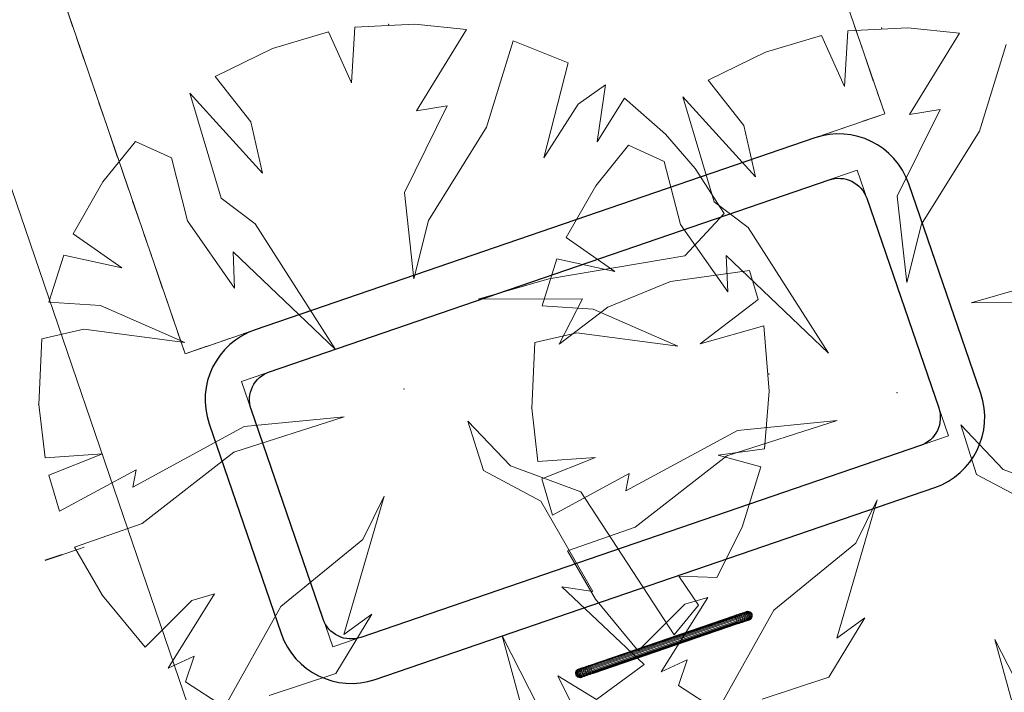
# Model space of a CAD drawing. Header units: metres. Extents: x 231584 to 239351, y 577231 to 577839.
# Tile 59 of 70: x 232119.37 to 232126.01, y 577610.72 to 577615.26. Entities that reach past the tile are written whole.
import ezdxf

# ---------------------------------------------------------------- set-up
doc = ezdxf.new("R2010")
doc.units = ezdxf.units.M
doc.header["$MEASUREMENT"] = 0
for name, color, linetype, lineweight in [('PDF_21 Buitenwanden', 8, 'Continuous', 0), ('PDF_23 Vloeren', 8, 'Continuous', 0), ('PDF_90 Terrein perceel', 8, 'Continuous', 0)]:
    doc.layers.add(name, color=color, linetype=linetype, lineweight=lineweight)

msp = doc.modelspace()

# ---------------------------------------------------------------- linework, layer by layer
at = {"layer": 'PDF_21 Buitenwanden', "lineweight": 13}
for p, q in [((232119.804, 577611.6986), (232119.7663, 577611.6856)), ((232119.7663, 577611.6856), (232119.653, 577611.6468))]:
    msp.add_line(p, q, dxfattribs=at)
at = {"layer": 'PDF_21 Buitenwanden', "lineweight": 30}
msp.add_line((232119.653, 577611.6468), (232119.5398, 577611.6079), dxfattribs=at)
at = {"layer": 'PDF_21 Buitenwanden', "lineweight": 30, "flags": 128}
for points in [[(232125.366, 577614.1509, 0.414), (232124.7322, 577614.4609), (232120.9572, 577613.1659, 0.414), (232120.6472, 577612.5321), (232121.1329, 577611.1165, 0.414), (232121.7666, 577610.8065), (232125.5416, 577612.1015, 0.414), (232125.8516, 577612.7353)], [(232125.5685, 577612.6382, -0.414375), (232125.4445, 577612.3847), (232121.6695, 577611.0897, -0.414375), (232121.416, 577611.2136), (232120.9304, 577612.6293, -0.414375), (232121.0544, 577612.8828), (232124.8294, 577614.1778, -0.414375), (232125.0829, 577614.0538)]]:
    msp.add_lwpolyline(points, format="xyb", close=True, dxfattribs=at)
at = {"layer": 'PDF_23 Vloeren', "lineweight": 13, "flags": 128}
msp.add_lwpolyline([(232120.8656, 577612.818), (232121.4807, 577611.0249), (232125.6332, 577612.4494), (232125.0181, 577614.2425)], close=True, dxfattribs=at)
at = {"layer": 'PDF_90 Terrein perceel', "lineweight": 13}
for p, q in [((232125.0008, 577615.2155), (232125.0513, 577615.0682)), ((232119.8027, 577614.9923), (232119.7522, 577615.1396)), ((232125.0765, 577614.9946), (232125.127, 577614.8474)), ((232119.8785, 577614.7715), (232119.828, 577614.9187)), ((232119.9543, 577614.5507), (232119.9038, 577614.6979)), ((232124.9829, 577614.548), (232124.8357, 577614.4975)), ((232120.0302, 577614.3294), (232119.9797, 577614.4766)), ((232124.7616, 577614.4721), (232124.6146, 577614.4211)), ((232124.541, 577614.3958), (232124.3937, 577614.3453)), ((232124.3201, 577614.3201), (232124.1729, 577614.2696)), ((232120.1059, 577614.1085), (232120.0554, 577614.2557)), ((232124.0993, 577614.2443), (232123.9521, 577614.1938)), ((232123.878, 577614.1684), (232123.7307, 577614.1179)), ((232123.6571, 577614.0926), (232123.5099, 577614.0421)), ((232120.1817, 577613.8877), (232120.1312, 577614.0349)), ((232123.4363, 577614.0169), (232123.2891, 577613.9664)), ((232123.2155, 577613.9411), (232123.0682, 577613.8906)), ((232122.9942, 577613.8652), (232122.8469, 577613.8147)), ((232120.2579, 577613.667), (232120.2074, 577613.8142)), ((232122.7733, 577613.7894), (232122.6261, 577613.7389)), ((232122.5525, 577613.7137), (232122.4053, 577613.6632)), ((232122.3316, 577613.6379), (232122.1844, 577613.5874)), ((232120.3338, 577613.4457), (232120.2833, 577613.5929)), ((232122.1103, 577613.562), (232121.9631, 577613.5115)), ((232121.8897, 577613.4858), (232121.7424, 577613.4353)), ((232120.4096, 577613.2249), (232120.3591, 577613.3721)), ((232121.6688, 577613.41), (232121.5216, 577613.3595)), ((232121.448, 577613.3342), (232121.3008, 577613.2837)), ((232121.2267, 577613.2583), (232121.0794, 577613.2078)), ((232121.0058, 577613.1826), (232120.8586, 577613.1321)), ((232120.785, 577613.1068), (232120.6378, 577613.0563)), ((232123.1403, 577610.8195), (232123.1433, 577610.8184))]:
    msp.add_line(p, q, dxfattribs=at)
at = {"layer": 'PDF_90 Terrein perceel', "color": 7, "lineweight": 13, "flags": 128}
msp.add_lwpolyline([(232086.7001, 577584.5485), (232087.6697, 577581.7076), (232079.2939, 577578.8491), (232078.3243, 577581.69), (232078.3255, 577581.6904), (232057.7248, 577642.0527), (232104.3495, 577657.9649), (232124.9502, 577597.6027)], close=True, dxfattribs=at)
at = {"layer": 'PDF_90 Terrein perceel', "lineweight": 13, "flags": 128}
for points in [[(232124.3939, 577616.9829), (232125.2038, 577614.6237), (232120.4854, 577613.004), (232119.6755, 577615.3632), (232124.3939, 577616.9829), (232125.2038, 577614.6237), (232120.4854, 577613.004), (232119.6755, 577615.3632), (232124.3939, 577616.9829), (232124.4444, 577616.8357)], [(232119.727, 577615.2132), (232119.726, 577615.216), (232119.6755, 577615.3632), (232119.676, 577615.3634), (232119.6255, 577615.5106)], [(232123.1189, 577610.5896), (232122.9984, 577610.8304), (232123.259, 577610.6703), (232123.5806, 577610.9072), (232123.0252, 577611.4302), (232123.2349, 577611.3999), (232122.8838, 577612.0099), (232122.498, 577612.2151), (232122.3929, 577612.5493), (232122.679, 577612.2487), (232123.1548, 577612.0733), (232123.7843, 577611.1068), (232123.948, 577611.3075), (232123.8163, 577611.5023), (232124.0728, 577611.4943), (232124.2427, 577611.8337), (232124.3696, 577612.2417), (232124.0815, 577612.3206), (232124.3927, 577612.3619), (232124.4258, 577612.7514), (232124.3882, 577613.1931), (232123.9589, 577613.0701), (232124.3502, 577613.37), (232124.2918, 577613.5662), (232123.7589, 577613.4915), (232123.337, 577613.3177), (232123.0087, 577613.0696), (232123.1653, 577613.3754), (232122.4624, 577613.3721), (232122.9386, 577613.5091), (232123.8562, 577613.6646), (232124.1217, 577613.9514), (232123.9249, 577614.2546), (232123.7248, 577614.4871), (232123.449, 577614.7301), (232123.2643, 577614.4336), (232123.3215, 577614.8203), (232123.1362, 577614.6887), (232122.9041, 577614.3274), (232123.0697, 577614.967), (232122.6986, 577615.1171), (232122.5184, 577614.5326), (232122.1279, 577613.9045), (232122.0275, 577613.5098), (232121.964, 577614.093), (232122.2517, 577614.678), (232122.0449, 577614.6429), (232122.3839, 577615.1937), (232122.0336, 577615.2292), (232121.6301, 577615.2078), (232121.6073, 577614.833), (232121.4523, 577615.1774), (232121.0746, 577615.0653), (232120.6871, 577614.8759), (232120.9284, 577614.5705), (232121.0083, 577614.2224), (232120.5166, 577614.7625), (232120.7289, 577614.0543), (232120.9575, 577613.8817), (232121.5003, 577613.0326), (232120.8091, 577613.6931), (232120.8193, 577613.4466), (232120.5012, 577613.9018), (232120.3924, 577614.3265), (232120.1498, 577614.4374), (232119.9308, 577614.1639), (232119.7302, 577613.814), (232120.0586, 577613.5839), (232119.6682, 577613.6704), (232119.5671, 577613.353), (232119.9135, 577613.3305), (232120.4833, 577613.0808), (232119.803, 577613.1697), (232119.5196, 577613.1057), (232119.4982, 577612.6622), (232119.5402, 577612.3016), (232119.929, 577612.329), (232119.5653, 577612.1853), (232119.6381, 577611.9407), (232120.1547, 577612.2213), (232120.1335, 577612.1033), (232120.8845, 577612.5123), (232121.5587, 577612.5795), (232120.8139, 577612.3399), (232120.1959, 577611.8584), (232119.7387, 577611.6983), (232119.9275, 577611.3723), (232120.2157, 577611.0244), (232120.5302, 577611.3391), (232120.6844, 577611.3846), (232120.3714, 577610.8811), (232120.5461, 577610.9622), (232120.4872, 577610.7895), (232120.7501, 577610.6181), (232121.1305, 577611.2987), (232121.6845, 577611.7514), (232121.8284, 577612.0439), (232121.5549, 577611.1084), (232121.7443, 577611.2466), (232121.5011, 577610.8457), (232121.0516, 577610.6968)], [(232126.024, 577615.0923), (232125.8432, 577614.5077), (232125.4532, 577613.8797), (232125.3529, 577613.485), (232125.2889, 577614.068), (232125.5771, 577614.6532), (232125.3703, 577614.6181), (232125.7094, 577615.1685), (232125.359, 577615.2044), (232124.9555, 577615.183), (232124.9327, 577614.8082), (232124.7778, 577615.1521), (232124.4, 577615.0405), (232124.0126, 577614.8506), (232124.2539, 577614.5452), (232124.3336, 577614.1976), (232123.8415, 577614.7376), (232124.0543, 577614.0295), (232124.2828, 577613.8569), (232124.8258, 577613.0073), (232124.1344, 577613.6683), (232124.1448, 577613.4213), (232123.8266, 577613.877), (232123.7173, 577614.3016), (232123.4751, 577614.4126), (232123.2563, 577614.1387), (232123.0556, 577613.7892), (232123.384, 577613.5591), (232122.9931, 577613.6454), (232122.8925, 577613.3282), (232123.2384, 577613.3055), (232123.8086, 577613.056), (232123.1279, 577613.1448), (232122.845, 577613.0809), (232122.8236, 577612.6374), (232122.8651, 577612.2767), (232123.2543, 577612.3042), (232122.8902, 577612.1603), (232122.963, 577611.9158), (232123.4801, 577612.1965), (232123.4589, 577612.0785), (232124.21, 577612.487), (232124.884, 577612.5547), (232124.1388, 577612.3149), (232123.5213, 577611.8336), (232123.0641, 577611.6735), (232123.2524, 577611.3474), (232123.541, 577610.9996), (232123.8557, 577611.3138), (232124.0099, 577611.3593), (232123.6967, 577610.8563), (232123.8714, 577610.9374), (232123.8125, 577610.7647), (232124.0754, 577610.5933), (232124.4559, 577611.2739), (232125.0099, 577611.7266), (232125.1538, 577612.0191), (232124.8803, 577611.0836), (232125.0698, 577611.2214), (232124.8264, 577610.8209), (232124.377, 577610.672)], [(232125.1525, 577614.7733), (232125.1533, 577614.771), (232125.2038, 577614.6237), (232125.0566, 577614.5732)], [(232126.4907, 577613.3506), (232125.7877, 577613.3473), (232126.2635, 577613.4841)], [(232120.6326, 577613.0545), (232120.4854, 577613.004), (232120.4349, 577613.1512)], [(232126.2092, 577611.9851), (232125.8234, 577612.1903), (232125.7182, 577612.5245), (232126.0039, 577612.2237), (232126.4801, 577612.0485)], [(232124.3084, 577611.2455), (232124.3049, 577611.2527), (232124.3021, 577611.2518), (232124.2978, 577611.2503), (232124.2927, 577611.2559), (232124.2871, 577611.254), (232124.2795, 577611.2514), (232124.2705, 577611.2483), (232124.2602, 577611.2448), (232124.2488, 577611.2409), (232124.237, 577611.2368), (232124.2243, 577611.2325), (232124.2111, 577611.2279), (232124.1983, 577611.2236), (232123.2216, 577610.8885), (232123.2238, 577610.8819), (232123.2106, 577610.8773), (232123.2132, 577610.8698), (232123.1995, 577610.8651), (232123.1974, 577610.8728), (232123.1956, 577610.8796), (232123.1949, 577610.8862), (232123.1949, 577610.8909), (232123.1831, 577610.8869), (232123.1827, 577610.882), (232123.1709, 577610.8779), (232123.1706, 577610.871), (232123.1593, 577610.8671), (232123.1601, 577610.86), (232123.1498, 577610.8565), (232123.1514, 577610.8486), (232123.1424, 577610.8455), (232123.1403, 577610.8532), (232123.1404, 577610.8606), (232123.1421, 577610.8681), (232123.1453, 577610.8739), (232123.1383, 577610.8715), (232123.1345, 577610.8655), (232123.1289, 577610.8635), (232123.1246, 577610.8621), (232123.1225, 577610.8545), (232123.1201, 577610.8537), (232123.1192, 577610.8533)], [(232124.2935, 577611.263), (232124.2859, 577611.2652), (232124.2835, 577611.2644), (232124.2797, 577611.2631), (232124.2745, 577611.2613), (232124.2675, 577611.2589), (232124.2594, 577611.2561), (232124.2505, 577611.253), (232124.2401, 577611.2495), (232124.2292, 577611.2458), (232124.2179, 577611.2419), (232124.2061, 577611.2378), (232124.1943, 577611.2338), (232123.2185, 577610.899), (232123.2195, 577610.8946), (232123.2072, 577610.8904), (232123.2088, 577610.8841), (232123.1956, 577610.8796), (232123.1829, 577610.8752), (232123.1842, 577610.8683), (232123.1715, 577610.8639), (232123.1736, 577610.8562), (232123.1623, 577610.8523), (232123.1652, 577610.8454), (232123.169, 577610.8388), (232123.1591, 577610.8354), (232123.1643, 577610.8309), (232123.1697, 577610.8274), (232123.1622, 577610.8248), (232123.1551, 577610.8224), (232123.1483, 577610.8254), (232123.1426, 577610.8234), (232123.1384, 577610.822), (232123.1322, 577610.8262), (232123.1298, 577610.8254), (232123.136, 577610.8211), (232123.1351, 577610.8208)], [(232123.2069, 577610.836), (232123.2168, 577610.8394), (232123.2146, 577610.8397), (232123.2254, 577610.8434), (232123.2363, 577610.8471), (232123.2353, 577610.8499), (232124.2112, 577611.1847), (232124.2095, 577611.1894), (232124.2218, 577611.1936), (232124.2208, 577611.1996), (232124.234, 577611.2041), (232124.2321, 577611.2114), (232124.2453, 577611.2159), (232124.2433, 577611.2232), (232124.2556, 577611.2274), (232124.2525, 577611.2348), (232124.2488, 577611.2409), (232124.2448, 577611.2464), (232124.2401, 577611.2495), (232124.2358, 577611.2512), (232124.2259, 577611.2478), (232124.2227, 577611.2477), (232124.2128, 577611.2443), (232124.2029, 577611.2409), (232124.1925, 577611.2374), (232123.2177, 577610.903), (232123.2073, 577610.8994), (232123.1974, 577610.896), (232123.1875, 577610.8926), (232123.178, 577610.8894), (232123.1695, 577610.8864), (232123.162, 577610.8838), (232123.1549, 577610.8814), (232123.1492, 577610.8795), (232123.145, 577610.878), (232123.1417, 577610.8769)], [(232123.1644, 577610.8214), (232123.1687, 577610.8229), (232123.1622, 577610.8217), (232123.1683, 577610.8238), (232123.1622, 577610.8248), (232123.1558, 577610.8279), (232123.1643, 577610.8309), (232123.1738, 577610.8341), (232123.1846, 577610.8378), (232123.1964, 577610.8419), (232123.2087, 577610.8461), (232123.2053, 577610.8513), (232123.2024, 577610.8582), (232123.2156, 577610.8627), (232123.2289, 577610.8672), (232123.2264, 577610.8743), (232124.2032, 577611.2094), (232124.2006, 577611.2169), (232124.1983, 577611.2236), (232124.1958, 577611.2295), (232124.1943, 577611.2338), (232124.1929, 577611.2364), (232123.2175, 577610.9018)], [(232123.1687, 577610.8229), (232123.1743, 577610.8248), (232123.1683, 577610.8238), (232123.1759, 577610.8264), (232123.1844, 577610.8293), (232123.1938, 577610.8325), (232123.2037, 577610.8359), (232123.2146, 577610.8397), (232123.2117, 577610.8418), (232123.2087, 577610.8461), (232123.221, 577610.8503), (232123.2332, 577610.8545), (232123.2313, 577610.8602), (232124.2081, 577611.1952), (232124.2056, 577611.2023), (232124.2184, 577611.2067), (232124.2164, 577611.2139), (232124.2301, 577611.2186), (232124.227, 577611.226), (232124.2243, 577611.2325), (232124.2208, 577611.2381), (232124.2179, 577611.2419), (232124.2151, 577611.2441), (232124.2042, 577611.2403)], [(232123.1743, 577610.8248), (232123.1814, 577610.8272), (232123.1759, 577610.8264), (232123.1697, 577610.8274), (232123.1792, 577610.8307), (232123.1738, 577610.8341), (232123.169, 577610.8388), (232123.1803, 577610.8427), (232123.1765, 577610.8493), (232123.1736, 577610.8562), (232123.1863, 577610.8606), (232123.1842, 577610.8683), (232123.1974, 577610.8728), (232123.2106, 577610.8773), (232123.2088, 577610.8841), (232123.2216, 577610.8885), (232123.2195, 577610.8946), (232124.1958, 577611.2295), (232124.208, 577611.2337), (232124.2208, 577611.2381), (232124.2331, 577611.2423), (232124.2448, 577611.2464), (232124.2552, 577611.2499), (232124.2651, 577611.2533), (232124.2736, 577611.2562), (232124.2807, 577611.2587), (232124.2864, 577611.2606), (232124.2906, 577611.2621)], [(232124.2323, 577611.1877), (232124.2422, 577611.1911), (232124.2447, 577611.193), (232124.2546, 577611.1964), (232124.2569, 577611.2004), (232124.2673, 577611.204), (232124.269, 577611.2098), (232124.2789, 577611.2132), (232124.2803, 577611.22), (232124.2892, 577611.2231), (232124.2887, 577611.2308), (232124.2967, 577611.2336), (232124.2952, 577611.241), (232124.3014, 577611.2431), (232124.2978, 577611.2503), (232124.2917, 577611.2482), (232124.2837, 577611.2454), (232124.2747, 577611.2424), (232124.2643, 577611.2388), (232124.2525, 577611.2348), (232124.2403, 577611.2305), (232124.227, 577611.226), (232124.2134, 577611.2213), (232124.2006, 577611.2169), (232123.2238, 577610.8819), (232123.2264, 577610.8743), (232123.2132, 577610.8698), (232123.2156, 577610.8627), (232123.2185, 577610.8558), (232123.2053, 577610.8513), (232123.1926, 577610.8469), (232123.1964, 577610.8419), (232123.1999, 577610.8378), (232123.1891, 577610.8341), (232123.1938, 577610.8325), (232123.1974, 577610.8327), (232123.189, 577610.8298)], [(232123.1974, 577610.8327), (232123.2069, 577610.836), (232123.2037, 577610.8359), (232123.1999, 577610.8378), (232123.2117, 577610.8418), (232123.2235, 577610.8459), (232123.221, 577610.8503), (232123.2185, 577610.8558), (232123.2313, 577610.8602), (232123.2289, 577610.8672), (232124.2056, 577611.2023), (232124.2032, 577611.2094), (232124.2164, 577611.2139), (232124.2134, 577611.2213), (232124.2111, 577611.2279), (232124.208, 577611.2337), (232124.2061, 577611.2378), (232124.2042, 577611.2403), (232124.1929, 577611.2364)], [(232123.2168, 577610.8394), (232123.2267, 577610.8428), (232123.2254, 577610.8434), (232123.2235, 577610.8459), (232123.2353, 577610.8499), (232123.2332, 577610.8545), (232124.2095, 577611.1894), (232124.2081, 577611.1952), (232124.2208, 577611.1996), (232124.2184, 577611.2067), (232124.2321, 577611.2114), (232124.2301, 577611.2186), (232124.2433, 577611.2232), (232124.2403, 577611.2305), (232124.237, 577611.2368), (232124.2331, 577611.2423), (232124.2292, 577611.2458), (232124.2259, 577611.2478), (232124.2151, 577611.2441)], [(232123.2267, 577610.8428), (232123.2371, 577610.8463), (232123.2363, 577610.8471), (232124.2117, 577611.1817), (232124.2112, 577611.1847), (232124.2229, 577611.1887), (232124.2218, 577611.1936), (232124.2345, 577611.198), (232124.234, 577611.2041), (232124.2468, 577611.2085), (232124.2453, 577611.2159), (232124.2575, 577611.2201), (232124.2556, 577611.2274), (232124.2674, 577611.2314), (232124.2643, 577611.2388), (232124.2602, 577611.2448), (232124.2552, 577611.2499), (232124.2505, 577611.253), (232124.2453, 577611.2544), (232124.2358, 577611.2512)], [(232123.2371, 577610.8463), (232124.212, 577611.1808), (232124.2117, 577611.1817), (232124.223, 577611.1856), (232124.2229, 577611.1887), (232124.2347, 577611.1928), (232124.2345, 577611.198), (232124.2468, 577611.2022), (232124.2468, 577611.2085), (232124.2586, 577611.2126), (232124.2575, 577611.2201), (232124.2693, 577611.2242), (232124.2674, 577611.2314), (232124.2782, 577611.2351), (232124.2747, 577611.2424), (232124.2705, 577611.2483), (232124.2651, 577611.2533), (232124.2594, 577611.2561), (232124.2537, 577611.2573), (232124.2453, 577611.2544)], [(232124.212, 577611.1808), (232124.2224, 577611.1843), (232124.223, 577611.1856), (232124.2338, 577611.1893), (232124.2347, 577611.1928), (232124.2461, 577611.1967), (232124.2468, 577611.2022), (232124.2586, 577611.2063), (232124.2586, 577611.2126), (232124.2699, 577611.2164), (232124.2693, 577611.2242), (232124.2797, 577611.2277), (232124.2782, 577611.2351), (232124.2872, 577611.2382), (232124.2837, 577611.2454), (232124.2795, 577611.2514), (232124.2736, 577611.2562), (232124.2675, 577611.2589), (232124.2613, 577611.2599), (232124.2537, 577611.2573)], [(232124.2224, 577611.1843), (232124.2323, 577611.1877), (232124.2338, 577611.1893), (232124.2447, 577611.193), (232124.2461, 577611.1967), (232124.2569, 577611.2004), (232124.2586, 577611.2063), (232124.269, 577611.2098), (232124.2699, 577611.2164), (232124.2803, 577611.22), (232124.2797, 577611.2277), (232124.2887, 577611.2308), (232124.2872, 577611.2382), (232124.2952, 577611.241), (232124.2917, 577611.2482), (232124.2871, 577611.254), (232124.2807, 577611.2587), (232124.2745, 577611.2613), (232124.2674, 577611.262), (232124.2613, 577611.2599)], [(232124.3007, 577611.2587), (232124.2939, 577611.2632), (232124.2868, 577611.2655), (232124.2788, 577611.2659), (232124.2714, 577611.2644), (232124.2704, 577611.2641), (232124.2685, 577611.2635), (232124.2652, 577611.2623), (232124.261, 577611.2609), (232124.2548, 577611.2588), (232124.2482, 577611.2565), (232124.2407, 577611.2539), (232124.2317, 577611.2508), (232124.2227, 577611.2477)], [(232124.2422, 577611.1911), (232124.2511, 577611.1942), (232124.2546, 577611.1964), (232124.264, 577611.1997), (232124.2673, 577611.204), (232124.2763, 577611.207), (232124.2789, 577611.2132), (232124.2874, 577611.2161), (232124.2945, 577611.2186), (232124.2914, 577611.2122), (232124.2862, 577611.2073), (232124.2914, 577611.2091), (232124.2966, 577611.214), (232124.3003, 577611.2153), (232124.3044, 577611.222), (232124.3072, 577611.2229), (232124.3095, 577611.23), (232124.3105, 577611.2304), (232124.3109, 577611.2384)], [(232124.2998, 577611.2584), (232124.3007, 577611.2587), (232124.3058, 577611.253), (232124.3049, 577611.2527), (232124.2998, 577611.2584), (232124.297, 577611.2574), (232124.2927, 577611.2559), (232124.2864, 577611.2606), (232124.2797, 577611.2631), (232124.2726, 577611.2638), (232124.2674, 577611.262)], [(232124.3056, 577611.2445), (232124.3021, 577611.2518), (232124.297, 577611.2574), (232124.2906, 577611.2621), (232124.2835, 577611.2644), (232124.2759, 577611.2649), (232124.2726, 577611.2638)], [(232124.2753, 577611.2652), (232124.2783, 577611.2657), (232124.2759, 577611.2649)], [(232124.2788, 577611.2659), (232124.2783, 577611.2657), (232124.2859, 577611.2652), (232124.2868, 577611.2655)], [(232124.2804, 577611.2042), (232124.2846, 577611.2057), (232124.2914, 577611.2091), (232124.2947, 577611.2102), (232124.3003, 577611.2153), (232124.3027, 577611.2161), (232124.2971, 577611.211), (232124.2975, 577611.2112), (232124.3036, 577611.2164), (232124.3077, 577611.2231), (232124.3105, 577611.2304)], [(232124.3071, 577611.2371), (232124.3099, 577611.2381), (232124.3095, 577611.23), (232124.3067, 577611.2291), (232124.3044, 577611.222), (232124.3001, 577611.2205), (232124.2966, 577611.214), (232124.2914, 577611.2122), (232124.2843, 577611.2098), (232124.2874, 577611.2161), (232124.2892, 577611.2231), (232124.2968, 577611.2257), (232124.2967, 577611.2336), (232124.3028, 577611.2357), (232124.3014, 577611.2431), (232124.3056, 577611.2445), (232124.3084, 577611.2455), (232124.3094, 577611.2458)], [(232124.3099, 577611.2381), (232124.3109, 577611.2384), (232124.3094, 577611.2458), (232124.3058, 577611.253)], [(232124.2511, 577611.1942), (232124.2601, 577611.1973), (232124.264, 577611.1997), (232124.2725, 577611.2026), (232124.2763, 577611.207), (232124.2843, 577611.2098), (232124.2801, 577611.2052), (232124.2862, 577611.2073), (232124.2804, 577611.2042), (232124.2743, 577611.2021)], [(232124.2601, 577611.1973), (232124.2677, 577611.1999), (232124.2725, 577611.2026), (232124.2801, 577611.2052), (232124.2743, 577611.2021), (232124.2677, 577611.1999)], [(232124.2846, 577611.2057), (232124.2879, 577611.2068), (232124.2947, 577611.2102), (232124.2971, 577611.211), (232124.2898, 577611.2075), (232124.2879, 577611.2068)], [(232124.2898, 577611.2075), (232124.2908, 577611.2078), (232124.2975, 577611.2112)], [(232124.3072, 577611.2229), (232124.3027, 577611.2161), (232124.3032, 577611.2163)], [(232122.8009, 577610.4483), (232122.6227, 577611.1013), (232122.9306, 577610.4991)], [(232126.1264, 577610.423), (232125.9478, 577611.0758), (232126.2555, 577610.4741)], [(232123.136, 577610.8211), (232123.1384, 577610.822), (232123.1461, 577610.8193), (232123.1499, 577610.8206), (232123.1426, 577610.8234), (232123.1364, 577610.8276), (232123.1426, 577610.8297), (232123.1501, 577610.8323), (232123.1591, 577610.8354), (232123.1548, 577610.8418), (232123.1514, 577610.8486), (232123.1623, 577610.8523), (232123.1601, 577610.86), (232123.1715, 577610.8639), (232123.1706, 577610.871), (232123.1829, 577610.8752), (232123.1827, 577610.882), (232123.1949, 577610.8862), (232123.2072, 577610.8904), (232123.2067, 577610.895), (232123.2185, 577610.899), (232123.2175, 577610.9018), (232123.2067, 577610.8981), (232123.2067, 577610.895), (232123.1949, 577610.8909), (232123.1958, 577610.8944), (232123.185, 577610.8907)], [(232123.2073, 577610.8994), (232123.2067, 577610.8981), (232123.1958, 577610.8944)], [(232123.1186, 577610.8458), (232123.1196, 577610.8461), (232123.1204, 577610.8406), (232123.1212, 577610.8382), (232123.1236, 577610.839), (232123.1219, 577610.8469), (232123.1266, 577610.8485), (232123.1283, 577610.8406), (232123.1344, 577610.8427), (232123.1378, 577610.836), (232123.1453, 577610.8386), (232123.1424, 577610.8455), (232123.1344, 577610.8427), (232123.1328, 577610.8506), (232123.1403, 577610.8532), (232123.1498, 577610.8565), (232123.1494, 577610.8637), (232123.1506, 577610.871), (232123.1529, 577610.8765), (232123.1453, 577610.8739), (232123.1496, 577610.8785), (232123.1434, 577610.8764)], [(232123.1316, 577610.8724), (232123.126, 577610.8673), (232123.1213, 577610.8609), (232123.1192, 577610.8533), (232123.1186, 577610.8458), (232123.1203, 577610.8379), (232123.1236, 577610.8311), (232123.1246, 577610.8315), (232123.1233, 577610.8337)], [(232123.1197, 577610.8504), (232123.1196, 577610.8461), (232123.1219, 577610.8469), (232123.1225, 577610.8545), (232123.1267, 577610.8559), (232123.1329, 577610.858), (232123.1328, 577610.8506), (232123.1266, 577610.8485), (232123.1267, 577610.8559), (232123.1289, 577610.8635), (232123.1331, 577610.8697), (232123.1382, 577610.8746), (232123.1349, 577610.8735), (232123.1293, 577610.8684), (232123.1265, 577610.8674), (232123.1223, 577610.8613), (232123.1213, 577610.8609)], [(232123.1382, 577610.8746), (232123.1434, 577610.8764), (232123.1383, 577610.8715), (232123.1331, 577610.8697), (232123.1293, 577610.8684), (232123.1246, 577610.8621), (232123.1223, 577610.8613)], [(232123.1814, 577610.8272), (232123.189, 577610.8298), (232123.1844, 577610.8293), (232123.1792, 577610.8307), (232123.1891, 577610.8341), (232123.1846, 577610.8378), (232123.1803, 577610.8427), (232123.1926, 577610.8469), (232123.1892, 577610.8536), (232123.2024, 577610.8582), (232123.1995, 577610.8651), (232123.1863, 577610.8606), (232123.1892, 577610.8536), (232123.1765, 577610.8493), (232123.1652, 577610.8454), (232123.1548, 577610.8418), (232123.1453, 577610.8386), (232123.1501, 577610.8323), (232123.1558, 577610.8279), (232123.1483, 577610.8254), (232123.1426, 577610.8297), (232123.1378, 577610.836), (232123.1316, 577610.8339), (232123.1283, 577610.8406), (232123.1236, 577610.839), (232123.1269, 577610.8323), (232123.1246, 577610.8315), (232123.1298, 577610.8254), (232123.1289, 577610.825), (232123.1236, 577610.8311)], [(232123.1393, 577610.8761), (232123.1389, 577610.8759), (232123.1316, 577610.8724), (232123.1326, 577610.8727), (232123.1265, 577610.8674), (232123.126, 577610.8673)], [(232123.1571, 577610.8811), (232123.1656, 577610.884), (232123.1623, 577610.8798), (232123.1529, 577610.8765), (232123.1571, 577610.8811), (232123.1496, 577610.8785)], [(232123.175, 577610.8873), (232123.185, 577610.8907), (232123.1831, 577610.8869), (232123.1722, 577610.8832), (232123.175, 577610.8873), (232123.1656, 577610.884)], [(232123.1289, 577610.825), (232123.1351, 577610.8208), (232123.1428, 577610.8182), (232123.1504, 577610.8176), (232123.1513, 577610.818), (232123.1433, 577610.8184), (232123.1428, 577610.8182)], [(232123.1504, 577610.8176), (232123.1583, 577610.8193), (232123.1588, 577610.8195), (232123.1513, 577610.818), (232123.1537, 577610.8188), (232123.1461, 577610.8193)], [(232123.1588, 577610.8195), (232123.1611, 577610.8203), (232123.1586, 577610.8199), (232123.1537, 577610.8188), (232123.157, 577610.8199), (232123.1622, 577610.8217), (232123.1551, 577610.8224), (232123.1499, 577610.8206), (232123.157, 577610.8199), (232123.1644, 577610.8214), (232123.1588, 577610.8195)]]:
    msp.add_lwpolyline(points, dxfattribs=at)
for points in [[(232124.2968, 577611.2257), (232124.2945, 577611.2186), (232124.3001, 577611.2205), (232124.3024, 577611.2276), (232124.3028, 577611.2357), (232124.3071, 577611.2371), (232124.3067, 577611.2291), (232124.3024, 577611.2276)], [(232123.1364, 577610.8276), (232123.1322, 577610.8262), (232123.1269, 577610.8323), (232123.1316, 577610.8339)], [(232123.1709, 577610.8779), (232123.1722, 577610.8832), (232123.1623, 577610.8798), (232123.16, 577610.8742), (232123.1506, 577610.871), (232123.1421, 577610.8681), (232123.1345, 577610.8655), (232123.1329, 577610.858), (232123.1404, 577610.8606), (232123.1494, 577610.8637), (232123.1593, 577610.8671), (232123.16, 577610.8742)]]:
    msp.add_lwpolyline(points, close=True, dxfattribs=at)
at = {"layer": 'PDF_90 Terrein perceel', "lineweight": 13}
for p in [(232121.8579, 577615.228), (232125.1833, 577615.2032), (232124.4236, 577612.8683), (232121.9606, 577612.7654), (232121.9606, 577612.7654), (232125.286, 577612.7406), (232125.286, 577612.7406), (232119.4982, 577612.6622), (232122.8236, 577612.6374)]:
    msp.add_point(p, dxfattribs=at)

doc.saveas('drawing.dxf')
